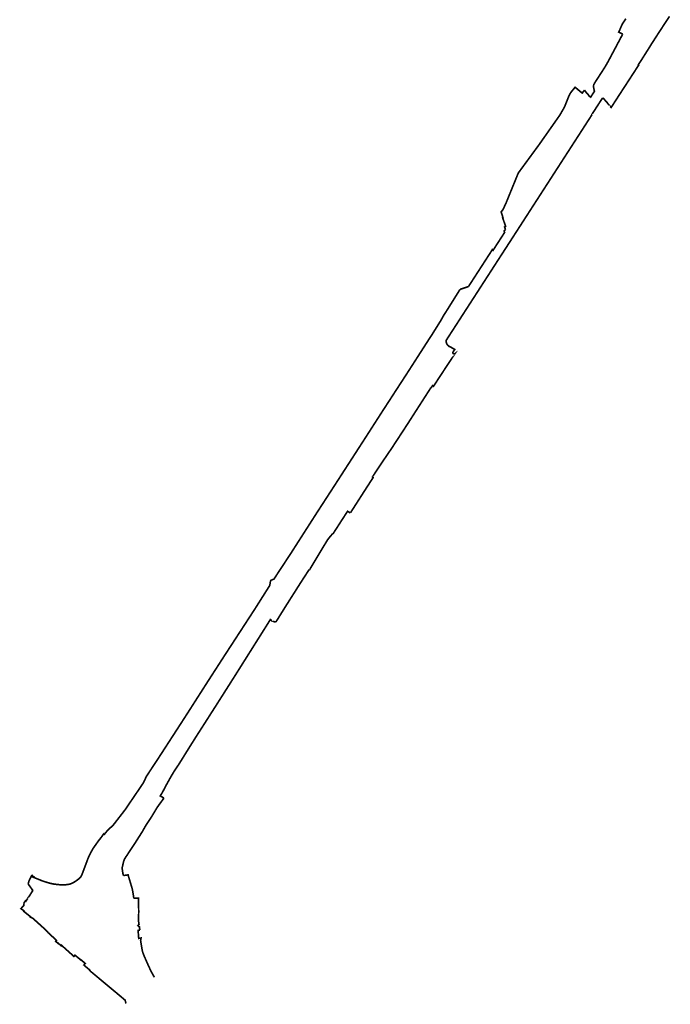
# Model space of a CAD drawing. Header units: metres. Extents: x 166223 to 168482, y 445393 to 450123.
# Tile 1 of 3: x 166223 to 167013, y 445393 to 446587. Entities that reach past the tile are written whole.
import ezdxf

# ---------------------------------------------------------------- set-up
doc = ezdxf.new("R2010")
doc.units = ezdxf.units.M
doc.header["$LTSCALE"] = 20
doc.layers.add('Beheergrens', color=10, linetype='Continuous')

msp = doc.modelspace()

# ---------------------------------------------------------------- linework, layer by layer
at = {"layer": 'Beheergrens', "const_width": 2}
for points in [[(166938.9750000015, 446482.6409999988), (166939.8800099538, 446481.6490085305), (166940.7849892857, 446480.6569781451), (166941.087522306, 446481.1227072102), (166941.7730265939, 446482.1779513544), (166941.8449825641, 446482.2890350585), (166942.61098956, 446483.4697341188), (166943.5007992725, 446484.8412927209), (166944.3360940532, 446486.1288420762), (166945.1979274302, 446487.4572821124), (166945.9072979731, 446488.5507410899), (166946.6420443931, 446489.6833080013), (166947.3667357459, 446490.8003878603), (166950.5287668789, 446495.6743828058), (166953.238487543, 446499.8432251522), (166956.0253647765, 446504.1280601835), (166959.2187356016, 446509.0378456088), (166961.9266695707, 446513.201348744), (166964.9140104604, 446517.7942625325), (166967.8030561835, 446522.2360938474), (166967.832878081, 446522.2819984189), (166972.442084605, 446529.3685869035), (166974.1339998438, 446531.9700007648), (166974.0759867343, 446532.1140351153), (166973.6850273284, 446532.3669575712), (166976.6241352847, 446536.8813349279), (166979.0678891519, 446540.6936796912), (166980.0566205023, 446542.2588266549), (166982.2921206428, 446545.79767715), (166983.6073486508, 446547.879675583), (166986.3450379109, 446552.213580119), (166988.6699842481, 446555.8940411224), (166989.4899709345, 446557.3140543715), (166989.7555555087, 446557.7247425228), (166991.8462750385, 446560.9705633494), (166993.622925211, 446563.7263735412), (166997.0164885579, 446568.9730706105), (167001.0775959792, 446575.2220266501), (167004.6960218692, 446580.7628462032), (167008.2091632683, 446586.1186367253), (167011.5209809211, 446591.1459941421)], [(166958.5902582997, 446588.2831313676), (166956.6739076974, 446585.3782638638), (166955.3024071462, 446583.3156053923), (166955.1173740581, 446583.037382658), (166954.4271088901, 446581.99914557), (166954.1989814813, 446581.6559636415)], [(166954.749499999, 446569.5625), (166954.3759999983, 446569.8029999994), (166949.9408961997, 446572.0129180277), (166950.5109999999, 446573.1460000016), (166954.199000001, 446581.6559999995), (166954.313000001, 446581.8275000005)], [(166920.2035, 446509.469), (166922.8909642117, 446513.6230856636), (166932.9858031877, 446529.2298480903), (166936.1501902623, 446534.6275337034), (166939.5775824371, 446540.9894830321), (166947.0692157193, 446555.0984787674), (166954.7495, 446569.5625)], [(166891.1838999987, 446498.0177999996), (166897.006000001, 446505.1609999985), (166900.4959999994, 446502.3079999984), (166904.3509000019, 446499.0971999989), (166905.6750000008, 446498.1039999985), (166908.3460000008, 446501.5199999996)], [(166908.4739999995, 446501.6810000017), (166910.9450000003, 446498.2410000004), (166912.2170000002, 446497.1669999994), (166914.1270000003, 446494.4140000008), (166914.3909999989, 446494.2300000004), (166915.9580000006, 446493.1820000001), (166916.0988388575, 446493.4018278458), (166917.2809999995, 446495.2470000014), (166919.2600000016, 446498.3339999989), (166920.4780000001, 446500.2349999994), (166920.3370000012, 446500.9890000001), (166919.5700000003, 446504.5610000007), (166919.1149999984, 446506.745000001)], [(166891.289015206, 446497.9790287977), (166890.4825969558, 446496.3232246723), (166890.4129814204, 446496.1803311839), (166889.8256569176, 446494.9742573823), (166889.1879815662, 446493.6650506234), (166888.816367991, 446492.7439450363), (166888.0303478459, 446490.7959490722), (166887.3202881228, 446489.0361385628), (166886.5930973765, 446487.2339029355), (166885.953400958, 446485.648581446), (166885.3867307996, 446484.2440961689), (166884.8523413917, 446482.9198956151), (166884.0659769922, 446480.9710095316), (166882.8343028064, 446478.8336142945), (166881.7283591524, 446476.9143368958), (166880.2870621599, 446474.4131162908), (166879.5937954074, 446473.2099061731), (166878.5789853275, 446471.4490371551), (166877.0968001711, 446469.3379678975), (166875.9150468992, 446467.6547958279), (166875.1410088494, 446466.5524045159), (166873.3219875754, 446463.9616240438), (166872.2047520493, 446462.3703837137), (166871.1709202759, 446460.8979294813), (166870.1311352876, 446459.417006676), (166869.138764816, 446458.0037227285), (166869.07205495, 446457.9086718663), (166868.1718465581, 446456.6265429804), (166865.7795903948, 446453.2193080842), (166864.0838533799, 446450.8041467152), (166862.1146369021, 446447.9995337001), (166859.8481981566, 446444.7715943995), (166857.2709204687, 446441.1008289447), (166855.1649229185, 446438.1013258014), (166853.1251545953, 446435.1960943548), (166851.380733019, 446432.8087441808), (166850.9329885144, 446432.198390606), (166848.6009913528, 446429.020027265), (166846.5822700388, 446426.268478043), (166844.9944587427, 446424.1042149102), (166842.8940946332, 446421.2414506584), (166840.4625199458, 446417.9271356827), (166838.7437247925, 446415.5845714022), (166836.7059683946, 446412.8071721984), (166833.9918992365, 446409.1078380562), (166832.0849108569, 446406.5086320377), (166830.5072829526, 446404.3584146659), (166828.1159981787, 446401.0990452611), (166826.210486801, 446396.427237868), (166825.0400940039, 446393.5577874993), (166822.7881746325, 446388.0366937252), (166821.1663962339, 446384.060620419), (166819.5532843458, 446380.1055935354), (166817.8976449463, 446376.0466747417), (166816.3105339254, 446372.1553427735), (166814.2687590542, 446367.1494820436), (166813.225038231, 446364.5904860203), (166812.1805461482, 446362.3276227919), (166810.879365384, 446359.5683324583), (166809.6160280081, 446356.8890060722), (166807.734925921, 446354.3903252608), (166807.4379704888, 446353.9960369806), (166807.3719942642, 446353.9089983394), (166807.5166934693, 446353.4549048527), (166809.0671735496, 446348.5844849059), (166809.3690235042, 446347.6369467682), (166809.6140216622, 446346.8660424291), (166809.1769990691, 446346.7090417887), (166810.6495376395, 446342.514919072), (166812.1737111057, 446338.1739643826), (166812.7989752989, 446336.3929658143), (166811.6840045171, 446335.7382058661), (166811.5331058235, 446335.6499648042), (166812.5689184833, 446332.6532513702)], [(166921.5520000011, 446478.6070000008), (166925.7280000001, 446485.0859999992), (166925.9644999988, 446485.4441), (166927.1341000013, 446487.2151000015), (166929.1860000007, 446490.3249999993), (166929.9279999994, 446491.4479999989), (166930.7448999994, 446491.6237999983), (166931.2939999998, 446491.7419999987), (166932.0460000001, 446491.1030000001), (166934.2170000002, 446488.2199999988), (166935.5130000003, 446487.1689999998), (166937.9459999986, 446483.6939999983), (166937.9915999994, 446483.6552000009), (166939.0229999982, 446482.7789999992), (166938.9360000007, 446482.6710000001)], [(166917.5729999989, 446471.9479999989), (166917.3759999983, 446472.1279999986), (166921.5519669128, 446478.6070213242)], [(166938.9150797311, 446482.6450072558), (166938.936033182, 446482.6709817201), (166938.975030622, 446482.641038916)], [(166819.3285114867, 446319.8050005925), (166819.3577196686, 446319.8502353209), (166819.5354313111, 446320.1254318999), (166819.8607567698, 446320.6293645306), (166821.4232222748, 446323.0490890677), (166823.0565518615, 446325.5785585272), (166823.733331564, 446326.6267569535), (166824.7730576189, 446328.2369363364), (166825.9249639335, 446330.0208130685), (166826.0266793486, 446330.1782435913), (166826.172240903, 446330.4036376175), (166826.4668521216, 446330.8599961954), (166826.7886880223, 446331.3583587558), (166827.8106959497, 446332.9410192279), (166828.8780541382, 446334.5939831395), (166830.0086154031, 446336.344992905), (166831.1407496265, 446338.0982315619), (166831.9077493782, 446339.2860352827), (166832.2789707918, 446339.8609407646), (166833.1548671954, 446341.2173168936), (166833.4420216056, 446341.6619774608), (166833.8295222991, 446342.262174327), (166834.6959098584, 446343.6038438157), (166838.4677613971, 446349.4449320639), (166840.0131085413, 446351.8380343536), (166842.6304545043, 446355.8913460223), (166843.6692792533, 446357.5000811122), (166844.6963382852, 446359.0905442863), (166846.5497625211, 446361.9607319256), (166848.7311719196, 446365.3389772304), (166850.364747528, 446367.8687901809), (166851.88539035, 446370.223569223), (166852.8244108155, 446371.6777721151), (166854.8666147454, 446374.8402075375), (166857.6571981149, 446379.1617060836), (166860.1152081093, 446382.9683516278), (166862.2761474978, 446386.3147382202), (166864.2762034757, 446389.4122214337), (166867.1088374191, 446393.7987925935), (166869.3118340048, 446397.2103607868), (166871.0016144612, 446399.8271968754), (166872.8641057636, 446402.711433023), (166874.5339779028, 446405.2974080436), (166875.3896047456, 446406.6223723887), (166878.1846668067, 446410.9509018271), (166880.7081052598, 446414.8587241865), (166883.5976878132, 446419.3335467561), (166885.6535324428, 446422.5172754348), (166887.5569784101, 446425.4650245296), (166889.5658955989, 446428.5759999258), (166891.7190659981, 446431.9104778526), (166892.5322757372, 446433.1697094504), (166894.4788742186, 446436.184199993), (166897.2207566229, 446440.4302921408), (166899.9817860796, 446444.7061339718), (166902.745889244, 446448.9865457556), (166905.4013686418, 446453.0989421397), (166907.7127260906, 446456.6783215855), (166908.5260642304, 446457.9378898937), (166910.448703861, 446460.9151737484), (166913.4931572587, 446465.6298947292), (166915.4999896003, 446468.7378722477), (166916.2941722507, 446469.9676936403), (166917.5730076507, 446471.9480051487)], [(166797.2530000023, 446309.2510000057), (166797.7890000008, 446307.7520000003), (166800.7589999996, 446312.3520000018), (166800.9690000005, 446312.6775000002), (166811.5379999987, 446329.0390000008), (166811.0709999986, 446330.3359999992), (166811.1519999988, 446331.1160000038), (166811.7080000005, 446331.3170000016)], [(166806.6765006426, 446300.2529630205), (166811.7355000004, 446308.0659999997), (166819.3285114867, 446319.8050005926)], [(166791.7815000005, 446300.5788000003), (166795.8192000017, 446306.8194000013), (166796.7039999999, 446308.186999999), (166796.620000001, 446308.3060000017), (166797.2529999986, 446309.2509999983)], [(166743.6429832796, 446191.2889785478), (166743.6405889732, 446191.2853018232), (166743.5702936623, 446191.3399800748), (166743.1593890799, 446191.659731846), (166743.1159782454, 446191.6974529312), (166743.0129134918, 446191.7899885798), (166742.7991113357, 446191.9970683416), (166742.7468046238, 446192.0514552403), (166742.7432948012, 446192.055006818), (166742.5744437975, 446192.2408333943), (166742.3868870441, 446192.4691115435), (166742.3850281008, 446192.4713320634), (166742.211680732, 446192.7006448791), (166742.0150769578, 446192.9806306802), (166741.8391592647, 446193.2518768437), (166741.676421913, 446193.5238215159), (166741.6320232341, 446193.6020334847), (166741.6302313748, 446193.6049216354), (166741.4581097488, 446193.9260145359), (166741.2251640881, 446194.4198390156), (166741.0539718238, 446194.8419446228), (166740.8977269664, 446195.3598674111), (166740.8670186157, 446195.4846120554), (166740.8223742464, 446195.6380251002), (166740.8029359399, 446195.7874926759), (166740.7308309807, 446196.290039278), (166740.7158864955, 446196.4554254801), (166740.715532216, 446196.4600969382), (166740.6975091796, 446196.8249382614), (166740.7034831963, 446197.2619228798), (166740.7571245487, 446197.8361848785), (166740.8649933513, 446198.4150243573), (166741.2014176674, 446198.9356646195), (166741.9515658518, 446200.0964931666), (166742.5250189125, 446200.9840216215), (166743.0456619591, 446201.7897719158), (166743.597566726, 446202.6438762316), (166744.289503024, 446203.713235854), (166744.7130775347, 446204.3683543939), (166745.3708750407, 446205.3863498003), (166746.1936637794, 446206.6618212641), (166748.5601169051, 446210.3241324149), (166749.5382595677, 446211.8380348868), (166750.7989200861, 446213.7890176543), (166751.8951308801, 446215.4855294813), (166753.0707605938, 446217.3049320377), (166754.4055019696, 446219.3706727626), (166756.2441218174, 446222.2160946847), (166757.8617881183, 446224.7195852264), (166764.8885064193, 446235.5944552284), (166768.9461232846, 446241.8740243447), (166770.5168506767, 446244.3048765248), (166773.8820542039, 446249.5130828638), (166775.5410197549, 446252.0804202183), (166776.1441487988, 446253.013855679), (166777.9432055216, 446255.798118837), (166778.6153541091, 446256.8385128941), (166779.2270330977, 446257.7849846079), (166779.9692965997, 446258.9337859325), (166781.0586467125, 446260.6198310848), (166783.2677170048, 446264.0387168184), (166785.4879342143, 446267.4748728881), (166786.3331440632, 446268.7829989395), (166788.7089818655, 446272.4582562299), (166791.2560268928, 446276.4010189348), (166793.3212276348, 446279.5976351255), (166794.3610430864, 446281.2073632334), (166796.0073319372, 446283.7554321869), (166797.8721713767, 446286.6415363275), (166799.0231418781, 446288.4228458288), (166801.4674292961, 446292.205845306), (166802.1990116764, 446293.3380492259), (166802.6800306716, 446294.0819710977), (166803.6430998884, 446295.5690387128), (166806.0880171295, 446299.344032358), (166806.6650772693, 446300.2352480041), (166806.6693866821, 446300.2419329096), (166806.6765006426, 446300.2529630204)], [(166734.3099999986, 446222.3850000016), (166737.4101875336, 446228.0215639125), (166739.659500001, 446231.5460000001), (166741.7401655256, 446234.8061840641), (166742.477160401, 446235.9742648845), (166743.6429938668, 446237.8390493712), (166745.6455282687, 446241.0421613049), (166748.1751111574, 446245.0883025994), (166750.8648519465, 446249.3871208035), (166755.9106794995, 446257.4507848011), (166757.2159319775, 446259.5436919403), (166757.5012983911, 446260.0024474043)], [(166757.5012983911, 446260.0024474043), (166758.9890000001, 446260.4910000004), (166767.6950000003, 446263.3500000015)], [(166719.5658, 446199.1055000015), (166723.6609999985, 446205.3880000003), (166734.3099999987, 446222.3850000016)], [(166684.6662999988, 446144.9373000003), (166694.1750000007, 446159.5819999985), (166719.5658468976, 446199.1055121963)], [(166743.6407000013, 446191.2853000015), (166743.6429999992, 446191.2890000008), (166744.2258924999, 446190.9445095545), (166744.8465000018, 446190.6737999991), (166744.8530000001, 446190.6691000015), (166751.0170000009, 446187.117899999), (166749.0109999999, 446183.9979999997), (166748.8539999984, 446183.4820000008), (166748.8299999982, 446183.1460000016), (166748.8819999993, 446182.813000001), (166749.0069999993, 446182.5), (166749.1220000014, 446182.3332000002), (166749.1979999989, 446182.2230000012), (166749.4470000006, 446181.9959999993), (166749.6096000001, 446181.9039000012), (166749.7399999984, 446181.8299999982), (166750.061999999, 446181.7340000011), (166750.3990000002, 446181.7109999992), (166750.7309999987, 446181.7650000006), (166751.0430000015, 446181.8909999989), (166751.3500000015, 446182.1050000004)], [(166722.3940043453, 446140.9509907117), (166722.4560000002, 446140.9800000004), (166722.5890000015, 446141.0089999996), (166722.7259999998, 446141.0089999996), (166722.7630000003, 446141.0003999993), (166723.2159000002, 446141.6843000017), (166724.2129999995, 446143.1900000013), (166725.3200999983, 446142.4571999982), (166732.0551000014, 446152.7542999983), (166734.8869999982, 446157.0839999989), (166748.4151999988, 446177.6446000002), (166751.3500000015, 446182.1050000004), (166751.0430000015, 446181.8909999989)], [(166640.753899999, 446076.9646999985), (166662.5810000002, 446110.9230000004), (166684.6662846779, 446144.9373023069)], [(166694.7912999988, 446098.1585000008), (166722.1999999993, 446140.8189999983), (166722.3319999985, 446140.9219999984)], [(166654.2225000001, 446036.9679000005), (166662.006000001, 446048.7569999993), (166674.4919999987, 446067.0729999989), (166693.3819999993, 446095.9649999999), (166694.7912661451, 446098.1584599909)], [(166652.193, 446032.1479999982), (166652.1225811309, 446032.0834106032), (166652.0425565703, 446032.0311930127), (166651.9550765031, 446031.9927502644), (166651.8624914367, 446031.9691152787), (166651.7672890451, 446031.9609231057), (166651.6720273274, 446031.9683938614), (166651.5792658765, 446031.9913268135), (166651.4914971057, 446032.0291057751), (166651.4110792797, 446032.080715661), (166651.3401731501, 446032.1447697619), (166651.280683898, 446032.2195470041), (166651.234209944, 446032.3030381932), (166651.2019999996, 446032.3929999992), (166654.2224719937, 446036.9679326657)], [(166644.933699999, 446020.6583999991), (166652.1959999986, 446031.8850000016), (166652.193, 446032.1479999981)], [(166565.8892999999, 445960.9963000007), (166576.0650000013, 445976.8909999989), (166583.2910000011, 445988.1779999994), (166603.2858861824, 446018.9722496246)], [(166624.6455000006, 445989.0410000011), (166624.8990000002, 445989.4360000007), (166625.925999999, 445991.0390000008), (166625.9530000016, 445991.0810000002), (166626.6369999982, 445992.1490000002), (166642.1900000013, 446016.4169999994), (166644.9336836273, 446020.6584077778)], [(166574.5639999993, 445920.1750000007), (166575.0872359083, 445920.0233225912), (166580.394713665, 445928.8992284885), (166584.0410674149, 445934.9608954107), (166588.1906909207, 445941.9389471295), (166589.7000038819, 445944.4770241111), (166596.8637691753, 445956.2108541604), (166600.0278336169, 445960.2551235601), (166602.2960000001, 445962.8150000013), (166603.8153221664, 445964.0938117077), (166621.0599999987, 445990.8209999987), (166624.3920000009, 445988.6460000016)], [(166490.8037, 445844.8636999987), (166508.7899999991, 445872.4860000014), (166526.7149999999, 445900.8570000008), (166527.432, 445905.2529999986), (166527.5179999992, 445905.7809999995), (166528.0760000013, 445907.0130000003), (166528.7210000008, 445907.2729999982), (166531.7129999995, 445908.4789999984), (166552.1710000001, 445939.568), (166565.8892968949, 445960.9963081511)], [(166553.0465999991, 445886.6576000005), (166559.6829000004, 445897.1116000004), (166563.8123999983, 445903.616799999), (166564.9470000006, 445905.4039999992), (166569.7555, 445912.7895)], [(166543.1149000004, 445870.9250999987), (166545.4849999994, 445874.7459999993), (166553.046581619, 445886.6575826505)], [(166529.1198999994, 445857.9252000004), (166529.1163999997, 445857.9217000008), (166529.1829000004, 445857.8640000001), (166529.5309999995, 445857.561999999), (166531.6699000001, 445856.9514000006), (166532.631000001, 445856.6770000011), (166532.7270000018, 445856.6920999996), (166534.4070000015, 445856.9569999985), (166535.7989999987, 445859.131000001), (166543.1148853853, 445870.9250894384)], [(166398.3529997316, 445642.8250041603), (166395.7343702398, 445644.359540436), (166393.8440717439, 445645.4668921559), (166394.4797949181, 445646.5031450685), (166395.2839408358, 445647.8136679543), (166395.9594092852, 445648.9145339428), (166396.6690135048, 445650.0709892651), (166397.3130843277, 445651.3298627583), (166398.181817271, 445653.0113131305), (166398.8997765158, 445654.3871629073), (166399.7748058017, 445656.0471576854), (166400.5408227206, 445657.4856372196), (166401.4352761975, 445659.1484578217), (166402.1874087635, 445660.5327295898), (166402.9686298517, 445661.9576723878), (166403.7206128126, 445663.3169139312), (166404.8207695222, 445665.2843492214), (166405.8169625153, 445667.0445201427), (166407.0704209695, 445669.2315703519), (166408.8005339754, 445672.2009845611), (166410.067077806, 445674.3396739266), (166410.4729709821, 445675.0189742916), (166411.1654934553, 445676.0455698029), (166412.0767898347, 445677.3963888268), (166412.9778211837, 445678.7319439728), (166413.6739692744, 445679.7639991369), (166414.7442979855, 445681.3504657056), (166415.4965588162, 445682.4656382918), (166416.218025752, 445683.5350188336), (166417.7159509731, 445685.9466787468), (166419.5038678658, 445688.8253419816), (166420.1526756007, 445689.8699715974), (166421.6363676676, 445692.2586836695), (166423.226505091, 445694.8188460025), (166424.8372323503, 445697.4122070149), (166426.8166222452, 445700.5990151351), (166428.4750280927, 445703.2690231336), (166430.8790167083, 445707.088009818), (166432.5009700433, 445709.6630436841), (166433.816905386, 445711.7531271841), (166435.2919690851, 445714.096101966), (166436.2163035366, 445715.5642075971), (166437.4879722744, 445717.5839950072), (166438.8280110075, 445719.671020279), (166440.0599474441, 445721.5899293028), (166441.4000496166, 445723.6782903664), (166442.9250820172, 445726.0557567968), (166444.7040078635, 445728.8303946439), (166445.5339109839, 445730.1255219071), (166446.9549387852, 445732.343448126), (166448.0847112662, 445734.1076054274), (166449.3961277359, 445736.1565221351), (166451.2091740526, 445738.9898667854), (166452.9186981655, 445741.6638940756), (166454.2316778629, 445743.7180441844), (166455.3911973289, 445745.5326654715), (166456.5901904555, 445747.4097861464), (166458.4603408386, 445750.3391578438), (166459.9490684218, 445752.6720482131), (166461.7257514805, 445755.458256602), (166462.6927349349, 445756.9750793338), (166463.9901604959, 445759.0117308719), (166465.7961820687, 445761.84706722), (166466.7063073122, 445763.2758765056), (166481.5077384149, 445786.5813781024), (166485.7950331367, 445793.3520525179), (166490.5656269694, 445800.9261430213), (166496.0358454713, 445809.6109633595), (166504.9146739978, 445823.7074884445), (166513.0470283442, 445836.6189934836), (166515.5514563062, 445840.595109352), (166515.5672588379, 445840.6202872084), (166516.0830025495, 445841.4391287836), (166520.7106648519, 445848.7862015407), (166526.6060128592, 445858.1459605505), (166526.6514840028, 445858.2273857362), (166526.7388706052, 445858.3838869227), (166527.3410043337, 445859.4620189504), (166527.5189864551, 445859.3075773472), (166528.9605245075, 445858.05695631), (166529.1154620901, 445857.922533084)], [(166467.371100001, 445808.8262999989), (166471.0670000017, 445814.5529999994), (166490.8037362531, 445844.8636995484)], [(166450.8410999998, 445783.1953999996), (166451.5729999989, 445784.3480000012), (166467.3710720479, 445808.8263403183)], [(166401.7564000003, 445706.9090000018), (166417.1799999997, 445730.7089999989), (166426.5670421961, 445745.2437936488)], [(166376.3031000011, 445667.5531000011), (166377.186999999, 445669.4090000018), (166389.818, 445688.4869999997), (166401.7564431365, 445706.9090186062)], [(166322.0359999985, 445594.8520000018), (166322.0511000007, 445594.8735000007), (166325.1570000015, 445599.307), (166325.9079999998, 445598.7380000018), (166329.1180999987, 445602.684700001), (166330.1959999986, 445604.0100000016), (166336.5460000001, 445609.7300000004), (166351.1590000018, 445628.5989999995), (166373.1900000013, 445661.0170000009), (166376.3030583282, 445667.5530984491)], [(166349.1732344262, 445548.8973751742), (166348.5009851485, 445551.6130725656), (166347.9629999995, 445554.9239999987), (166347.7410000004, 445557.074000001), (166347.7259910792, 445558.1488324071), (166347.8550000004, 445559.2159999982), (166349.4180000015, 445565.9210000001), (166350.0080627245, 445567.6481534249), (166350.7969999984, 445569.2939999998), (166352.1921200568, 445571.5951813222), (166353.7659999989, 445573.7780000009), (166356.1090000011, 445577.5480000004), (166363.3099999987, 445588.3110000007), (166372.3489999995, 445602.550999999), (166376.2129999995, 445609.3740000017), (166383.6829999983, 445620.7820000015), (166390.3319999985, 445631.8680000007), (166398.2615999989, 445642.7001999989), (166398.3529998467, 445642.825002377)], [(166238.1670078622, 445549.5540406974), (166238.3040137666, 445549.4540065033), (166238.2560155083, 445549.3501006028), (166238.2247620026, 445549.2399938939), (166238.2110139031, 445549.1263661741), (166238.2151058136, 445549.0119829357), (166238.2369381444, 445548.8996280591), (166238.2759795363, 445548.7920360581), (166238.5110013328, 445548.4039871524), (166238.7409819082, 445548.2419765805), (166240.0360036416, 445547.6320467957), (166239.1449909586, 445547.0909458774), (166250.7539850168, 445542.3949966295), (166254.1109938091, 445541.2489609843), (166261.2559999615, 445539.2119529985), (166265.3870021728, 445538.401963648), (166271.6089806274, 445537.7499985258), (166274.1600186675, 445537.6010230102), (166279.2849791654, 445537.7199623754), (166281.5942114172, 445537.9500259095), (166283.8710246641, 445538.3990295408), (166285.8240254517, 445539.0840450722), (166288.651986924, 445540.452973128), (166291.9280437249, 445542.4650078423), (166294.9669701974, 445544.8199511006), (166296.638971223, 445546.3620328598), (166297.3529831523, 445547.1660453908), (166297.951983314, 445548.0590448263), (166298.4239948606, 445549.025052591), (166299.9470231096, 445552.8559960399), (166306.0680331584, 445569.2039610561), (166307.9669675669, 445573.5889803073), (166312.0770128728, 445581.3130256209), (166318.9219898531, 445591.0149860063), (166322.0359957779, 445594.851995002)], [(166233.557, 445538.7129999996), (166234.6229999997, 445542.2230000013), (166235.4637118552, 445543.9624551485), (166236.2700881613, 445545.6308691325), (166236.8830000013, 445546.8990000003), (166238.1670078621, 445549.5540406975)], [(166349.1732344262, 445548.8973751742), (166354.8911122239, 445549.6251613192), (166354.9033756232, 445549.5706875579), (166355.6034160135, 445546.9072179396), (166359.3831598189, 445534.4360632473), (166359.986496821, 445532.1569039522), (166360.9773403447, 445526.7811235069), (166361.7372623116, 445521.3272740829), (166361.7369495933, 445521.3100883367)], [(166239.7559999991, 445530.6749999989), (166239.4549999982, 445530.8759999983), (166238.6469999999, 445531.4169999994), (166238.6640000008, 445531.6799999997), (166237.6418000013, 445533.0876999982), (166233.557, 445538.7129999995)], [(166225.3530000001, 445509.2919999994), (166227.495000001, 445511.6479999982), (166228.3500000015, 445512.5879999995), (166228.6799999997, 445516.2109999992), (166230.4670000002, 445518.0969999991), (166230.6682104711, 445517.9268433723), (166230.8889999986, 445517.7829999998), (166231.0159999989, 445517.9809999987), (166233.5909999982, 445521.9930000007), (166233.7360000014, 445522.2190000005), (166233.754999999, 445522.2060000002)], [(166233.7455000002, 445522.2125000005), (166235.9169999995, 445525.4219999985), (166237.2890000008, 445527.526999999), (166239.4549999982, 445530.8759999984)], [(166369.1259919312, 445482.6680472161), (166368.5469904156, 445486.6191480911), (166366.7390300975, 445488.0309525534), (166368.0869849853, 445489.7579874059), (166367.7000089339, 445492.3985047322), (166367.343024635, 445494.8349560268), (166367.5170506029, 445498.0164011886), (166367.5553985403, 445498.9360391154), (166367.5563111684, 445498.9574002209), (166367.5940555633, 445500.0213214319), (166367.6476383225, 445502.1498926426), (166367.6617289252, 445503.0474487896), (166367.6623321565, 445503.0840497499), (166367.6714630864, 445504.0186391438), (166367.6728521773, 445505.9698782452), (166367.6610942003, 445507.2121234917), (166367.642214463, 445509.4399825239), (166367.6268099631, 445511.2578006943), (166367.6119361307, 445513.0235574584), (166367.5985618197, 445514.6134394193), (166367.5679132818, 445518.2389528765), (166367.5610337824, 445519.0580335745), (166367.5333419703, 445520.1813216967), (166367.5110195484, 445520.786554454), (166367.5100723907, 445520.8104699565), (166367.4717185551, 445521.5569555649), (166361.7369495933, 445521.3100883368)], [(166225.3530000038, 445509.2920000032), (166224.8269999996, 445508.6930000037), (166225.3673143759, 445508.3059459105), (166225.931140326, 445507.9020492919), (166226.4902418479, 445507.5015370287), (166227.1608307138, 445507.0211608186), (166227.6915858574, 445506.6409827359), (166228.0837589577, 445506.3600968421), (166228.4860000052, 445506.0720000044), (166228.2250000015, 445505.4530000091), (166228.9600414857, 445504.8683140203), (166229.795955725, 445504.2033891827), (166230.4051857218, 445503.7187794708), (166230.774767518, 445503.4247970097), (166231.4112144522, 445502.9185376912), (166232.1419809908, 445502.3372521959), (166232.5060017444, 445502.0476932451), (166233.1871226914, 445501.5058981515), (166233.8435678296, 445500.9837313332), (166234.3412788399, 445500.5878289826), (166234.8314396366, 445500.1979324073), (166235.1797711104, 445499.9208534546), (166235.7152319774, 445499.4949231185), (166236.1133566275, 445499.1782363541), (166236.4380000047, 445498.9200000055), (166236.2220000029, 445498.5389999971), (166236.8271344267, 445498.2182996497), (166237.5683890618, 445497.82546027), (166238.1369358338, 445497.5241501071), (166238.6398764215, 445497.2576089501), (166239.4090000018, 445496.8500000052), (166240.2980000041, 445496.0879999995), (166244.5836403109, 445492.218306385), (166245.2651452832, 445491.6029455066), (166245.9152493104, 445491.0159379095), (166246.531264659, 445490.4597104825), (166247.1355769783, 445489.9140502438), (166247.635385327, 445489.4627512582), (166248.0349764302, 445489.1019428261), (166248.5964120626, 445488.5949978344), (166249.2758078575, 445487.9815414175), (166249.9866904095, 445487.3396542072), (166250.4861729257, 445486.888649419), (166250.8762130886, 445486.5364649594), (166251.3352666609, 445486.1219652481), (166251.8829329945, 445485.627453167), (166252.3985896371, 445485.1618440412), (166252.726196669, 445484.8660332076), (166253.3403857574, 445484.311454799), (166253.7689300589, 445483.9245032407), (166254.1613194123, 445483.5701976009), (166254.7179708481, 445483.0675724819), (166255.0880301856, 445482.7334295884), (166255.4129999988, 445482.4400000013), (166255.9379942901, 445481.8182904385), (166257.7960000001, 445479.6180000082), (166260.0047379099, 445477.5883430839), (166262.189541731, 445475.5806797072), (166262.5018393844, 445475.2937026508), (166262.843059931, 445474.9801477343), (166263.209132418, 445474.6437558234), (166263.6178526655, 445474.2681739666), (166264.1021368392, 445473.8231547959), (166264.486082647, 445473.4703387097), (166264.9439640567, 445473.0495815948), (166265.3745897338, 445472.653870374), (166265.7348078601, 445472.3228581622), (166266.1473276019, 445471.9437848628), (166266.5658568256, 445471.5591893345), (166266.9365817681, 445471.2185221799), (166267.2842770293, 445470.8990175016), (166267.3008319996, 445470.8838047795), (166267.7301782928, 445470.4892692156), (166267.9590000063, 445470.2790000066), (166267.9880000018, 445470.2520000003), (166267.4670767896, 445469.6950682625), (166267.3407313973, 445469.5599893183), (166267.1810871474, 445469.3893097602), (166266.9240000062, 445469.1070000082), (166267.3936887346, 445468.6974961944), (166267.8677887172, 445468.284146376), (166267.9759471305, 445468.189847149), (166268.2473383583, 445467.9532314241), (166268.5889606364, 445467.6553838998), (166268.6169812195, 445467.6309538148), (166268.9838519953, 445467.3110930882), (166269.3290962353, 445467.0100877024), (166269.5929999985, 445466.7800000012), (166269.7810000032, 445466.9890000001), (166270.0870376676, 445466.7144662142), (166270.1889999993, 445466.6230000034), (166270.3446162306, 445466.5007005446), (166270.4187150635, 445466.4424659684), (166270.5252742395, 445466.3587206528), (166270.6290276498, 445466.277180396), (166270.7527620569, 445466.1799370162), (166270.8784591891, 445466.0811510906), (166270.9410000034, 445466.0319999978), (166271.0508682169, 445465.925023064), (166271.1465348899, 445465.8318739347), (166271.2450000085, 445465.7360000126), (166271.3562448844, 445465.6391169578), (166271.471913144, 445465.5383815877), (166271.5770977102, 445465.4467764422), (166271.7143299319, 445465.3272610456), (166271.8830705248, 445465.1803050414), (166272.0739874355, 445465.0140356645), (166272.1767836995, 445464.9245105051), (166272.2780371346, 445464.836328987), (166272.3882887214, 445464.7403109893), (166272.5158669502, 445464.6292032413), (166272.6276336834, 445464.5318657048), (166272.7361666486, 445464.4373444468), (166272.8620854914, 445464.3276818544), (166273.0534093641, 445464.1610580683), (166273.2627887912, 445463.9787097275), (166273.5920000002, 445463.6920000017), (166273.7825773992, 445463.9036273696), (166273.9198370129, 445464.0560478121), (166274.0347952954, 445464.183703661), (166274.0990000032, 445464.2550000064), (166274.3341884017, 445464.0433486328), (166274.5185990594, 445463.8773932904), (166274.7314441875, 445463.6858491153), (166274.8596477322, 445463.5704755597), (166274.8774040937, 445463.5544873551), (166275.0461178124, 445463.4025740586), (166275.2098670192, 445463.2551988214), (166275.3692768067, 445463.1116413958), (166275.5188640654, 445462.9769297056), (166275.6274142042, 445462.8791742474), (166275.6698388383, 445462.8409684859), (166275.7120000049, 445462.8029999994), (166275.8987678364, 445462.6348152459), (166276.0395787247, 445462.5080148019), (166276.893486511, 445461.7390693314), (166276.912785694, 445461.7216903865), (166277.011073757, 445461.6331818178), (166277.0977954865, 445461.5550887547), (166277.1978892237, 445461.4649541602), (166277.2860360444, 445461.3855778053), (166277.374267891, 445461.306124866), (166277.4713370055, 445461.2187139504), (166277.5717360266, 445461.1283044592), (166277.6646814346, 445461.0446069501), (166277.7146214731, 445460.9996358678), (166277.7874434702, 445460.9340595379), (166277.873155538, 445460.8568756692), (166277.9836860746, 445460.7573427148), (166278.0876788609, 445460.6636970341), (166278.1843946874, 445460.5766042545), (166278.2732643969, 445460.4965769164), (166278.3663864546, 445460.4127203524), (166278.474021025, 445460.3157952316), (166278.5872686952, 445460.2138155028), (166278.66951783, 445460.1397500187), (166278.8098998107, 445460.0133358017), (166278.9199026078, 445459.91427809), (166279.0363471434, 445459.8094195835), (166279.1447253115, 445459.7118248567), (166279.244993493, 445459.6215331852), (166279.352584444, 445459.5246473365), (166279.4629819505, 445459.4252341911), (166279.5729389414, 445459.3262177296), (166279.6714538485, 445459.2375048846), (166279.7608491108, 445459.157004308), (166279.8431418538, 445459.0828995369), (166279.9537574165, 445458.9832900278), (166280.0596387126, 445458.8879437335), (166280.1832729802, 445458.776610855), (166280.2852072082, 445458.6848189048), (166280.3478606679, 445458.6283993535), (166280.4419007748, 445458.5437160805), (166280.55400794, 445458.442763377), (166280.6969806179, 445458.3140162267), (166280.8115388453, 445458.2108563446), (166280.9111484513, 445458.1211577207), (166281.6163890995, 445457.4860872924), (166282.0461887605, 445457.0990519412), (166282.4816946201, 445456.7068781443), (166282.8384339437, 445456.3856337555), (166283.2189863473, 445456.042945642), (166284.1347167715, 445455.218328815), (166284.4744975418, 445454.9123556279), (166284.7771556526, 445454.6398114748), (166285.1445658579, 445454.3089579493), (166285.5064152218, 445453.9831119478), (166285.7535457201, 445453.7605705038), (166286.1427117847, 445453.4101257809), (166286.2749999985, 445453.2910000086), (166286.5971981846, 445453.0008172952), (166286.877477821, 445452.7483878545), (166287.4393527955, 445452.2423439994), (166287.7325084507, 445451.9783179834), (166287.9489268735, 445451.7834041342), (166288.2178191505, 445451.5412305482), (166288.5067188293, 445451.2810375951), (166288.8396082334, 445450.9812259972), (166289.1130000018, 445450.7350000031), (166289.172678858, 445450.8044040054), (166289.1791326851, 445450.811923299), (166289.2776737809, 445450.926732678), (166289.3721868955, 445451.0368491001), (166289.4242366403, 445451.0974432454), (166289.5177089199, 445451.2063289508), (166289.5975587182, 445451.2993458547), (166289.670011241, 445451.3837456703), (166289.7251100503, 445451.4479301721), (166289.7953961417, 445451.5298063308), (166289.8641915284, 445451.6099459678), (166289.8674999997, 445451.6138000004), (166289.940070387, 445451.6983724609), (166290.0501674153, 445451.8266779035), (166290.1184277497, 445451.9062274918), (166290.2173293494, 445452.0214859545), (166290.280351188, 445452.0949306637), (166290.4219999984, 445452.2600000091), (166290.4358599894, 445452.2485752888), (166290.6059517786, 445452.1083693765), (166290.7849495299, 445451.9608223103), (166290.9486620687, 445451.8258747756), (166291.1472030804, 445451.6622182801), (166291.3109580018, 445451.5272358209), (166291.4488680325, 445451.4135571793), (166291.5717990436, 445451.3122256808), (166291.8503188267, 445451.082643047), (166292.0656951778, 445450.905109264), (166292.2759195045, 445450.7318222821), (166292.4544237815, 445450.5846819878), (166292.581097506, 445450.4802653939), (166292.7161588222, 445450.3689349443), (166292.8910434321, 445450.2247783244), (166293.1362670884, 445450.0226415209), (166293.3406244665, 445449.8541906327), (166293.4874333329, 445449.7331767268), (166293.6863147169, 445449.569239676), (166293.9198810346, 445449.3767119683), (166294.1886585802, 445449.1551598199), (166294.3549341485, 445449.0180995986), (166294.4990009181, 445448.8993459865), (166294.6990660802, 445448.7344331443), (166294.8996001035, 445448.5691338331), (166295.0210493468, 445448.4690237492), (166295.2383503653, 445448.2899034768), (166295.4108933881, 445448.1476770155), (166295.573089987, 445448.0139790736), (166295.7216786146, 445447.8914981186), (166295.8577665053, 445447.7793214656), (166295.8729327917, 445447.7668199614), (166296.0804150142, 445447.5957932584), (166296.2788453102, 445447.43222804), (166296.4261736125, 445447.3107859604), (166296.5581483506, 445447.2019997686), (166296.7130109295, 445447.0743472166), (166296.8058735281, 445446.9978009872), (166296.9380908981, 445446.8888147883), (166297.0483636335, 445446.7979174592), (166297.0678047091, 445446.7818922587), (166297.1651761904, 445446.7016293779), (166297.2566783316, 445446.6262045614), (166297.3455364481, 445446.5529592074), (166297.4505272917, 445446.4664157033), (166297.4850000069, 445446.438000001), (166297.5056737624, 445446.4620123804), (166297.5292363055, 445446.4893800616), (166297.5506153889, 445446.5142116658), (166297.5924830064, 445446.56284054), (166297.6210220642, 445446.5959883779), (166297.6460000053, 445446.6250000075), (166297.6944566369, 445446.5862914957), (166297.7602523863, 445446.5337319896), (166297.8442622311, 445446.4666225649), (166297.9223308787, 445446.4042591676), (166298.5059058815, 445445.9380830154), (166298.935064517, 445445.5819151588), (166299.273375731, 445445.2946313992), (166299.6705427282, 445444.957369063), (166300.0118172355, 445444.6675689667), (166300.4016756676, 445444.3365128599), (166300.8260248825, 445443.9761682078), (166301.1602482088, 445443.6923557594), (166301.4638367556, 445443.4345574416), (166301.7714018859, 445443.1733823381), (166302.125438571, 445442.8727449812), (166302.5395159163, 445442.5211228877), (166302.8269999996, 445442.2769999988), (166302.5411424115, 445441.9248334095), (166302.1679437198, 445441.4650656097), (166301.86543037, 445441.0923797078), (166301.5749047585, 445440.7344622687), (166301.219000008, 445440.2960000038), (166301.5400915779, 445439.9980858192), (166302.070011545, 445439.5250245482), (166302.612507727, 445439.0573554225), (166303.079321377, 445438.6549298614), (166303.5286537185, 445438.267574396), (166304.1433373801, 445437.7445146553), (166304.6809656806, 445437.2964067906), (166305.1418211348, 445436.9122809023), (166305.7491825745, 445436.4060253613), (166306.2685780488, 445435.9730923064), (166306.6269016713, 445435.6744178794), (166307.0651143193, 445435.3091533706), (166307.5288273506, 445434.9226334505), (166307.9477880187, 445434.5734160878), (166307.9956683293, 445434.5335062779), (166308.313000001, 445434.2690250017), (166308.068, 445433.9710000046), (166308.4341968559, 445433.6751052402), (166308.8177609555, 445433.3651773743), (166309.2025406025, 445433.054267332), (166309.5890000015, 445432.7420000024)], [(166369.1259999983, 445482.6680000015), (166368.5469999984, 445486.6190000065), (166366.7390000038, 445488.0310000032), (166368.0870000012, 445489.7579999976), (166367.6162781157, 445492.97017074)], [(166386.779195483, 445425.4258719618), (166386.7789492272, 445425.4262945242), (166386.5572032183, 445425.808599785), (166386.2865331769, 445426.2773338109), (166386.025829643, 445426.7309928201), (166385.6784021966, 445427.3389352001), (166385.4414802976, 445427.7557461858), (166385.0300864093, 445428.4838688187), (166384.7306907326, 445429.0172983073), (166384.3999646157, 445429.6100589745), (166384.0093626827, 445430.3154938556), (166383.69060212, 445430.9004141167), (166383.2992449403, 445431.6324558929), (166382.9125050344, 445432.3716416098), (166382.5630196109, 445433.05380366), (166382.1057058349, 445433.9679210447), (166381.7999901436, 445434.5933371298), (166381.4583374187, 445435.3066211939), (166381.2029620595, 445435.8501448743), (166380.9502627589, 445436.3965985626), (166380.6187351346, 445437.1177014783), (166380.3397483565, 445437.7263348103), (166379.9910533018, 445438.489388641), (166379.6450994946, 445439.2490401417), (166379.3354721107, 445439.931136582), (166379.0092895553, 445440.6519808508), (166378.7598128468, 445441.2048983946), (166378.3691701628, 445442.0734719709), (166378.1079228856, 445442.6562552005), (166377.6742527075, 445443.6270920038), (166377.3989587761, 445444.2456108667), (166376.8628472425, 445445.4607811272), (166376.5120937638, 445446.260190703), (166376.2340000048, 445446.894000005), (166375.96250787, 445447.5134409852), (166375.5258521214, 445448.5097220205), (166375.2945274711, 445449.0461564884), (166374.8785187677, 445450.0161694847), (166374.618750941, 445450.6218735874), (166374.2276695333, 445451.5337632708), (166373.9462687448, 445452.1899092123), (166373.5027987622, 445453.2585853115), (166373.2113000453, 445454.0229724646), (166372.9849700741, 445454.6583190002), (166372.8474247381, 445455.0653740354), (166372.7185799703, 445455.4630801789), (166372.6246641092, 445455.7640859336), (166372.4097263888, 445456.4936738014), (166372.2792692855, 445456.9688759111), (166372.1846791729, 445457.3316305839), (166372.0545502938, 445457.8600418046), (166371.9189999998, 445458.4540000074), (166371.8279534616, 445458.9993198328), (166371.7316074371, 445459.5763807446), (166371.5965104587, 445460.3855390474), (166371.5163566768, 445460.8656171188), (166371.3655017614, 445461.7691569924), (166371.199388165, 445462.7640881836), (166371.1170832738, 445463.2570502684), (166370.9657978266, 445464.1631687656), (166370.8647960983, 445464.7681148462), (166370.7415883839, 445465.5060628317), (166370.5966089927, 445466.3744114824), (166370.510720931, 445466.8888348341), (166370.3771285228, 445467.6889815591), (166370.235584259, 445468.5367556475), (166370.1613754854, 445468.9812263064), (166370.0210000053, 445469.8220000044), (166370.0801177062, 445470.1632894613), (166370.1839749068, 445470.7628622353), (166370.2817322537, 445471.3272202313), (166370.3535595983, 445471.7418830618), (166370.4369137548, 445472.2230907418), (166370.5850000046, 445473.0780000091), (166367.7298000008, 445472.6463999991), (166366.9452097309, 445482.3374332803), (166369.1259999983, 445482.6680000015)], [(166309.5890000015, 445432.7419999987), (166309.7943463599, 445432.2992281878), (166312.5874967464, 445429.9642433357), (166320.9795692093, 445422.9487377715), (166328.1556916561, 445416.9497277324), (166334.7612787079, 445411.4276671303), (166341.1510000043, 445406.150000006), (166341.558223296, 445405.8068673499), (166341.8627102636, 445405.5503019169), (166342.077668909, 445405.3691744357), (166342.5252655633, 445404.9920225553), (166342.9093378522, 445404.6683973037), (166343.2615898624, 445404.3715843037), (166343.5398012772, 445404.1371590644), (166343.9061079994, 445403.8285033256), (166344.3253667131, 445403.4752294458), (166344.5607695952, 445403.276875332), (166344.9029643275, 445402.988536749), (166345.0345987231, 445402.8776195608), (166345.1405738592, 445402.7883232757), (166345.5286285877, 445402.4613423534), (166345.7380575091, 445402.284874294), (166345.9453659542, 445402.1101929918), (166346.3391939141, 445401.7783474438), (166346.5953707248, 445401.5624888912), (166346.6023765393, 445401.5565856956), (166347.0361339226, 445401.1910950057), (166347.3854206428, 445400.8967806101), (166347.6788181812, 445400.6495592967), (166347.9429037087, 445400.4270367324), (166348.1485787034, 445400.2537317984), (166348.3900133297, 445400.0502952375), (166348.6558034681, 445399.826336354), (166348.9428545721, 445399.5844626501), (166349.2644477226, 445399.313483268), (166349.5875731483, 445399.0412127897), (166349.608017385, 445399.0239861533), (166349.9454129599, 445398.7396914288), (166350.1580937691, 445398.5604832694), (166350.3821787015, 445398.3716658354), (166350.563254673, 445398.2190884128), (166350.7655054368, 445398.0486687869), (166351.0597347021, 445397.8007466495), (166351.2600000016, 445397.6320000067), (166351.355166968, 445397.2308531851), (166351.4494290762, 445396.833520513), (166351.5037660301, 445396.6044799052), (166351.5739477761, 445396.3086505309), (166351.6430106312, 445396.0175375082), (166351.7066752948, 445395.7491788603), (166351.7703595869, 445395.4807374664), (166351.7733004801, 445395.4683410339), (166351.7794749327, 445395.442314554), (166351.8868300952, 445394.989792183), (166352.000511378, 445394.5106039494), (166352.0779436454, 445394.1842122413), (166352.1542177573, 445393.8627024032), (166352.1544845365, 445393.8615778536), (166352.2039103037, 445393.6532388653)]]:
    msp.add_lwpolyline(points, dxfattribs=at)
at = {"layer": 'Beheergrens', "const_width": 2, "flags": 128}
for points in [[(166908.3460000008, 446501.5199999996), (166908.4739999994, 446501.6810000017)], [(166919.1149999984, 446506.745000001), (166920.2035, 446509.469)], [(166811.7080000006, 446331.3170000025), (166812.5689999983, 446332.6529999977)], [(166779.6689999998, 446281.8574000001), (166791.7815272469, 446300.5788113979)], [(166767.6950000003, 446263.3500000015), (166774.0312462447, 446273.1434369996)], [(166774.0311999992, 446273.1433999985), (166779.6690221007, 446281.8573788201)], [(166603.2859000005, 446018.9721999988), (166640.7539095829, 446076.9646784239)], [(166569.7555, 445912.7895000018), (166574.5639999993, 445920.1750000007)], [(166426.5670000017, 445745.2437999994), (166450.8411241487, 445783.1954317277)]]:
    msp.add_lwpolyline(points, dxfattribs=at)

doc.saveas('drawing.dxf')
